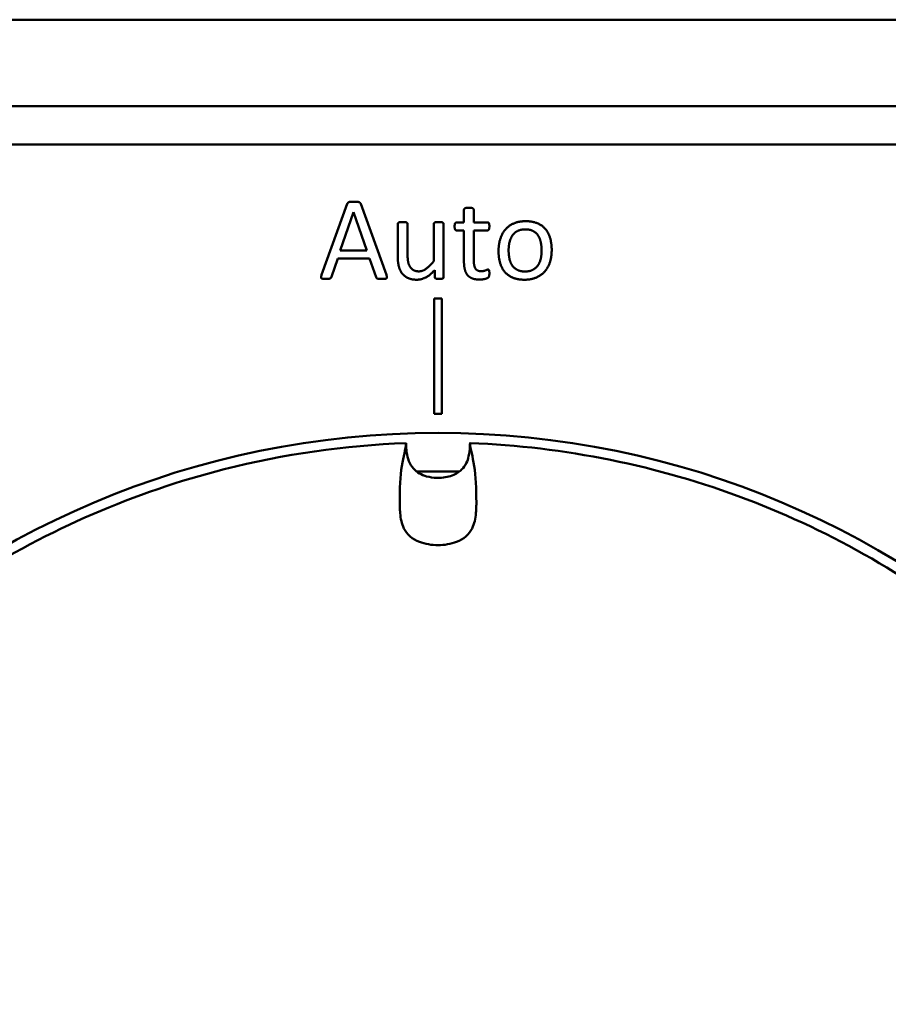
# Model space of a CAD drawing. Extents: x -118729 to -53705, y 33529 to 45095.
# Tile 45 of 83: x -62510 to -62492, y 35916 to 35936. Entities that reach past the tile are written whole.
import ezdxf

# ---------------------------------------------------------------- set-up
doc = ezdxf.new("R2010")
doc.units = 0
doc.header["$LTSCALE"] = 10
doc.header["$MEASUREMENT"] = 0
doc.layers.add('Sichtbare Kanten(DIN)', color=7, linetype='CONTINUOUS', lineweight=50)

msp = doc.modelspace()

# ---------------------------------------------------------------- linework, layer by layer
at = {"layer": 'Sichtbare Kanten(DIN)'}
for p, q in [((-62542.658, 35936.253), (-62323.458, 35936.253)), ((-62462.158, 35934.453), (-62540.278, 35934.453)), ((-62540.278, 35933.653), (-62462.158, 35933.653)), ((-62503.108, 35932.42), (-62503.643, 35930.941)), ((-62503.254, 35931.45), (-62502.979, 35932.245)), ((-62502.979, 35932.245), (-62502.978, 35932.245)), ((-62502.978, 35932.245), (-62502.7, 35931.45)), ((-62502.293, 35930.94), (-62502.827, 35932.42)), ((-62500.678, 35932.299), (-62500.678, 35932.035)), ((-62500.475, 35932.035), (-62500.475, 35932.299)), ((-62500.678, 35932.035), (-62500.831, 35932.035)), ((-62500.189, 35932.035), (-62500.475, 35932.035)), ((-62502.057, 35932.003), (-62502.057, 35931.33)), ((-62501.852, 35931.357), (-62501.852, 35932.003)), ((-62501.306, 35932.003), (-62501.306, 35931.228)), ((-62501.101, 35930.895), (-62501.101, 35932.003)), ((-62500.832, 35931.867), (-62500.678, 35931.867)), ((-62500.678, 35931.867), (-62500.678, 35931.219)), ((-62500.475, 35931.867), (-62500.189, 35931.867)), ((-62500.475, 35931.249), (-62500.475, 35931.867)), ((-62502.7, 35931.45), (-62503.254, 35931.45)), ((-62503.437, 35930.901), (-62503.307, 35931.282)), ((-62503.307, 35931.282), (-62502.644, 35931.282)), ((-62502.644, 35931.282), (-62502.509, 35930.895)), ((-62501.286, 35931.042), (-62501.286, 35930.895)), ((-62501.298, 35930.453), (-62501.298, 35928.053)), ((-62501.138, 35930.453), (-62501.298, 35930.453)), ((-62501.138, 35928.053), (-62501.138, 35930.453)), ((-62501.298, 35928.053), (-62501.138, 35928.053))]:
    msp.add_line(p, q, dxfattribs=at)
msp.add_circle((-62501.218, 35909.253), 18.4, dxfattribs=at)
msp.add_arc((-62501.218, 35909.253), 17.6, 88.5586, 91.4412, dxfattribs=at)
for points, degree in [([(-62502.972, 35932.465), (-62503.009, 35932.465), (-62503.057, 35932.462), (-62503.087, 35932.451), (-62503.104, 35932.435), (-62503.108, 35932.42)], 2), ([(-62502.827, 35932.42), (-62502.832, 35932.433), (-62502.848, 35932.451), (-62502.882, 35932.462), (-62502.933, 35932.465), (-62502.972, 35932.465)], 2), ([(-62500.577, 35932.338), (-62500.607, 35932.338), (-62500.646, 35932.334), (-62500.669, 35932.322), (-62500.678, 35932.307), (-62500.678, 35932.299)], 2), ([(-62500.475, 35932.299), (-62500.475, 35932.307), (-62500.485, 35932.322), (-62500.506, 35932.334), (-62500.545, 35932.338), (-62500.577, 35932.338)], 2), ([(-62501.955, 35932.041), (-62501.985, 35932.041), (-62502.024, 35932.038), (-62502.048, 35932.026), (-62502.057, 35932.012), (-62502.057, 35932.003)], 2), ([(-62501.852, 35932.003), (-62501.852, 35932.012), (-62501.863, 35932.026), (-62501.885, 35932.038), (-62501.925, 35932.041), (-62501.955, 35932.041)], 2), ([(-62501.203, 35932.041), (-62501.233, 35932.041), (-62501.273, 35932.038), (-62501.297, 35932.026), (-62501.306, 35932.012), (-62501.306, 35932.003)], 2), ([(-62501.101, 35932.003), (-62501.101, 35932.012), (-62501.112, 35932.026), (-62501.134, 35932.038), (-62501.173, 35932.041), (-62501.203, 35932.041)], 2), ([(-62500.831, 35932.035), (-62500.841, 35932.035), (-62500.856, 35932.026), (-62500.867, 35932.005), (-62500.873, 35931.973), (-62500.873, 35931.951)], 2), ([(-62500.149, 35931.951), (-62500.149, 35931.973), (-62500.153, 35932.005), (-62500.165, 35932.026), (-62500.18, 35932.035), (-62500.189, 35932.035)], 2), ([(-62499.393, 35932.059), (-62499.534, 35932.059), (-62499.746, 35931.967), (-62499.887, 35931.802), (-62499.958, 35931.575), (-62499.958, 35931.44)], 2), ([(-62498.851, 35931.461), (-62498.851, 35931.601), (-62498.918, 35931.823), (-62499.054, 35931.978), (-62499.256, 35932.059), (-62499.393, 35932.059)], 2), ([(-62500.873, 35931.951), (-62500.873, 35931.906), (-62500.85, 35931.867), (-62500.832, 35931.867)], 2), ([(-62500.189, 35931.867), (-62500.171, 35931.867), (-62500.149, 35931.906), (-62500.149, 35931.951)], 2), ([(-62499.748, 35931.454), (-62499.748, 35931.548), (-62499.707, 35931.707), (-62499.623, 35931.825), (-62499.492, 35931.889), (-62499.401, 35931.889)], 2), ([(-62499.401, 35931.889), (-62499.303, 35931.889), (-62499.172, 35931.819), (-62499.094, 35931.698), (-62499.061, 35931.538), (-62499.061, 35931.447)], 2), ([(-62499.958, 35931.44), (-62499.958, 35931.299), (-62499.892, 35931.076), (-62499.757, 35930.922), (-62499.554, 35930.841), (-62499.417, 35930.841)], 2), ([(-62499.407, 35931.012), (-62499.504, 35931.012), (-62499.636, 35931.082), (-62499.715, 35931.201), (-62499.748, 35931.362), (-62499.748, 35931.454)], 2), ([(-62499.417, 35930.841), (-62499.276, 35930.841), (-62499.064, 35930.934), (-62498.921, 35931.097), (-62498.851, 35931.326), (-62498.851, 35931.461)], 2), ([(-62499.061, 35931.447), (-62499.061, 35931.351), (-62499.1, 35931.192), (-62499.186, 35931.076), (-62499.316, 35931.012), (-62499.407, 35931.012)], 2), ([(-62502.057, 35931.33), (-62502.057, 35931.21), (-62502.016, 35931.042), (-62501.923, 35930.914), (-62501.771, 35930.841), (-62501.66, 35930.841)], 2), ([(-62501.618, 35931.015), (-62501.678, 35931.015), (-62501.767, 35931.06), (-62501.824, 35931.143), (-62501.852, 35931.26), (-62501.852, 35931.357)], 2), ([(-62501.306, 35931.228), (-62501.391, 35931.123), (-62501.541, 35931.015), (-62501.618, 35931.015)], 2), ([(-62500.678, 35931.219), (-62500.678, 35931.123), (-62500.642, 35930.982), (-62500.563, 35930.889), (-62500.44, 35930.844), (-62500.353, 35930.844)], 2), ([(-62500.319, 35931.018), (-62500.407, 35931.018), (-62500.475, 35931.135), (-62500.475, 35931.249)], 2), ([(-62501.66, 35930.841), (-62501.565, 35930.841), (-62501.381, 35930.937), (-62501.286, 35931.042)], 2), ([(-62500.177, 35931.052), (-62500.186, 35931.052), (-62500.212, 35931.042), (-62500.246, 35931.028), (-62500.291, 35931.018), (-62500.319, 35931.018)], 2), ([(-62500.149, 35930.977), (-62500.149, 35931), (-62500.153, 35931.028), (-62500.159, 35931.046), (-62500.171, 35931.052), (-62500.177, 35931.052)], 2), ([(-62503.643, 35930.941), (-62503.652, 35930.914), (-62503.654, 35930.881), (-62503.636, 35930.863), (-62503.591, 35930.857), (-62503.555, 35930.857)], 2), ([(-62503.555, 35930.857), (-62503.52, 35930.857), (-62503.476, 35930.862), (-62503.454, 35930.874), (-62503.442, 35930.889), (-62503.437, 35930.901)], 2), ([(-62502.509, 35930.895), (-62502.503, 35930.884), (-62502.492, 35930.869), (-62502.468, 35930.86), (-62502.423, 35930.857), (-62502.386, 35930.857)], 2), ([(-62502.386, 35930.857), (-62502.347, 35930.857), (-62502.302, 35930.862), (-62502.282, 35930.88), (-62502.284, 35930.913), (-62502.293, 35930.94)], 2), ([(-62501.286, 35930.895), (-62501.286, 35930.886), (-62501.279, 35930.872), (-62501.257, 35930.862), (-62501.221, 35930.857), (-62501.193, 35930.857)], 2), ([(-62501.193, 35930.857), (-62501.167, 35930.857), (-62501.131, 35930.862), (-62501.11, 35930.872), (-62501.101, 35930.886), (-62501.101, 35930.895)], 2), ([(-62500.353, 35930.844), (-62500.325, 35930.844), (-62500.269, 35930.851), (-62500.218, 35930.862), (-62500.179, 35930.88), (-62500.159, 35930.899), (-62500.149, 35930.941), (-62500.149, 35930.977)], 2), ([(-62501.885, 35927.439), (-62501.885, 35927.439), (-62501.885, 35927.44), (-62501.885, 35927.44)], 3), ([(-62501.885, 35927.44), (-62501.885, 35927.44), (-62501.885, 35927.44), (-62501.885, 35927.44)], 3), ([(-62500.551, 35927.44), (-62500.552, 35927.44), (-62500.552, 35927.44), (-62500.551, 35927.44)], 3), ([(-62500.551, 35927.44), (-62500.551, 35927.44), (-62500.551, 35927.439), (-62500.551, 35927.439)], 3)]:
    msp.add_open_spline(points, degree=degree, dxfattribs=at)
for points, knots in [([(-62519.306, 35910.02), (-62519.233, 35911.975), (-62518.835, 35913.944), (-62517.46, 35917.569), (-62516.476, 35919.276), (-62514.052, 35922.259), (-62512.581, 35923.572), (-62509.341, 35925.641), (-62507.532, 35926.424), (-62504.434, 35927.21), (-62503.158, 35927.393), (-62501.885, 35927.44)], [0, 0, 0, 0, 0.733686, 0.733686, 1.454117, 1.454117, 2.175025, 2.175025, 2.895916, 2.895916, 3.373623, 3.373623, 3.373623, 3.373623]), ([(-62502.017, 35926.202), (-62502.015, 35926.499), (-62502.005, 35926.753), (-62501.942, 35927.161), (-62501.892, 35927.322), (-62501.885, 35927.439)], [-1.487713, -1.487713, -1.487713, -1.487713, -0.731781, -0.731781, -0.02132, -0.02132, -0.02132, -0.02132]), ([(-62501.885, 35927.44), (-62501.88, 35927.314), (-62501.873, 35927.185), (-62501.805, 35927.01), (-62501.772, 35926.955), (-62501.695, 35926.871), (-62501.652, 35926.838), (-62501.559, 35926.784), (-62501.508, 35926.763), (-62501.387, 35926.729), (-62501.315, 35926.719), (-62501.236, 35926.717), (-62501.227, 35926.717), (-62501.218, 35926.717)], [0, 0, 0, 0, 0.0471645, 0.0471645, 0.0702385, 0.0702385, 0.0900848, 0.0900848, 0.1105224, 0.1105224, 0.1372012, 0.1372012, 0.1404329, 0.1404329, 0.1404329, 0.1404329]), ([(-62501.218, 35926.717), (-62501.118, 35926.717), (-62501.015, 35926.733), (-62500.88, 35926.784), (-62500.84, 35926.804), (-62500.776, 35926.846), (-62500.75, 35926.866), (-62500.687, 35926.927), (-62500.654, 35926.973), (-62500.607, 35927.069), (-62500.591, 35927.118), (-62500.566, 35927.233), (-62500.559, 35927.3), (-62500.554, 35927.392), (-62500.552, 35927.416), (-62500.552, 35927.44)], [0, 0, 0, 0, 0.0377248, 0.0377248, 0.0542094, 0.0542094, 0.0664939, 0.0664939, 0.0871695, 0.0871695, 0.1063255, 0.1063255, 0.1314432, 0.1314432, 0.1405522, 0.1405522, 0.1405522, 0.1405522]), ([(-62500.551, 35927.44), (-62498.596, 35927.368), (-62496.628, 35926.97), (-62493.002, 35925.594), (-62491.295, 35924.611), (-62488.312, 35922.187), (-62487, 35920.716), (-62484.93, 35917.476), (-62484.147, 35915.666), (-62483.361, 35912.568), (-62483.178, 35911.293), (-62483.131, 35910.02)], [0, 0, 0, 0, 0.733686, 0.733686, 1.454117, 1.454117, 2.175025, 2.175025, 2.895916, 2.895916, 3.373623, 3.373623, 3.373623, 3.373623]), ([(-62500.419, 35926.202), (-62500.422, 35926.499), (-62500.432, 35926.753), (-62500.495, 35927.161), (-62500.545, 35927.322), (-62500.551, 35927.439)], [0.000001, 0.000001, 0.000001, 0.000001, 0.682394, 0.682394, 1.323739, 1.323739, 1.323739, 1.323739]), ([(-62502.017, 35926.202), (-62502.017, 35926.197), (-62502.017, 35926.192), (-62502.017, 35926.172), (-62502.017, 35926.158), (-62502.015, 35926.113), (-62502.014, 35926.088), (-62502.011, 35926.035), (-62502.009, 35926.005), (-62502.007, 35925.981)], [-0.03523514, -0.03523514, -0.03523514, -0.03523514, -0.02537527, -0.02537527, -0.01770111, -0.01770111, -0.01011591, -0.01011591, 0, 0, 0, 0]), ([(-62500.419, 35926.202), (-62500.419, 35926.197), (-62500.419, 35926.192), (-62500.42, 35926.172), (-62500.42, 35926.158), (-62500.422, 35926.113), (-62500.423, 35926.088), (-62500.426, 35926.035), (-62500.428, 35926.005), (-62500.43, 35925.981)], [0, 0, 0, 0, 0.0113303, 0.0113303, 0.02014893, 0.02014893, 0.02886532, 0.02886532, 0.04048984, 0.04048984, 0.04048984, 0.04048984]), ([(-62501.218, 35925.318), (-62501.349, 35925.318), (-62501.485, 35925.339), (-62501.676, 35925.414), (-62501.742, 35925.451), (-62501.855, 35925.547), (-62501.898, 35925.603), (-62501.977, 35925.762), (-62501.997, 35925.869), (-62502.007, 35925.981)], [0.0000008, 0.0000008, 0.0000008, 0.0000008, 0.0489155, 0.0489155, 0.077861, 0.077861, 0.1064373, 0.1064373, 0.1489417, 0.1489417, 0.1489417, 0.1489417]), ([(-62501.218, 35925.318), (-62501.088, 35925.318), (-62500.952, 35925.339), (-62500.761, 35925.414), (-62500.695, 35925.451), (-62500.582, 35925.547), (-62500.539, 35925.603), (-62500.459, 35925.762), (-62500.44, 35925.869), (-62500.43, 35925.981)], [-0.1638888, -0.1638888, -0.1638888, -0.1638888, -0.1100669, -0.1100669, -0.0782175, -0.0782175, -0.0467742, -0.0467742, -0.0000056, -0.0000056, -0.0000056, -0.0000056])]:
    msp.add_open_spline(points, degree=3, knots=knots, dxfattribs=at)

doc.saveas('drawing.dxf')
